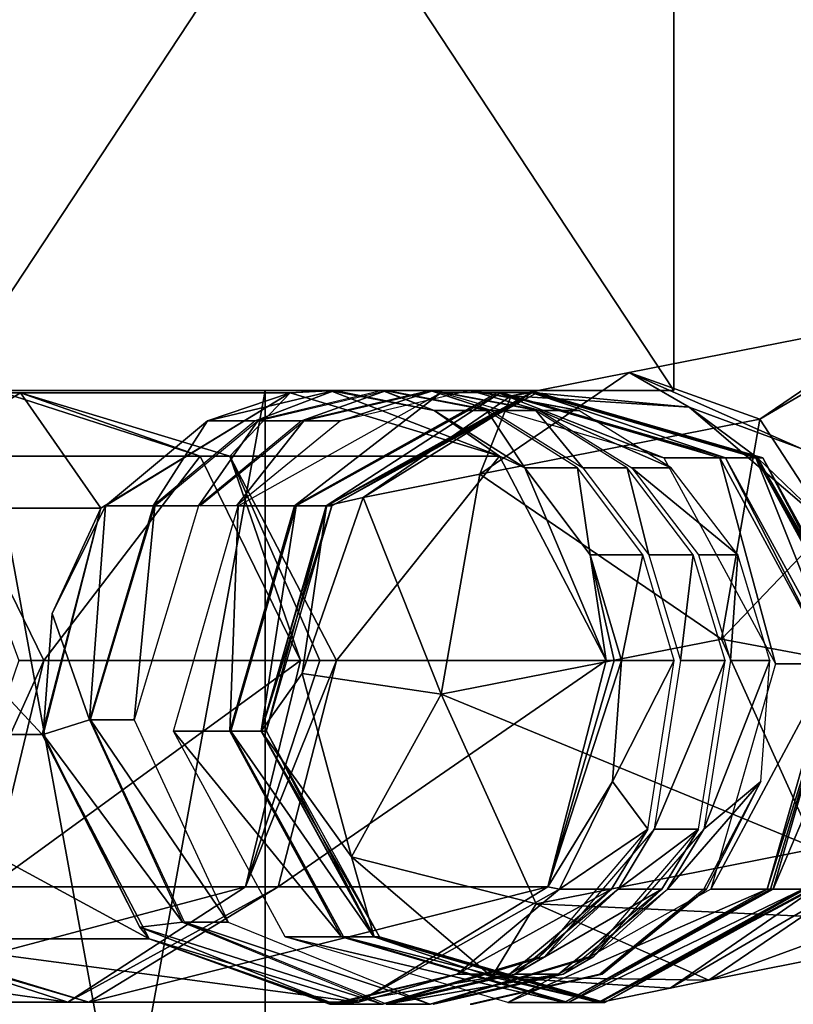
# Model space of a CAD drawing. Header units: millimetres. Extents: x -28.2 to 28.2, y -5.4 to 32.5.
# Tile 30 of 40: x 10.9 to 12.8, y 18.3 to 20.7. Entities that reach past the tile are written whole.
import ezdxf

# ---------------------------------------------------------------- set-up
doc = ezdxf.new("R2010")
doc.units = ezdxf.units.MM
doc.header["$LTSCALE"] = 81.481481
for name, color, linetype in [('10', 7, 'CONTINUOUS'), ('18', 7, 'CONTINUOUS'), ('3', 7, 'CONTINUOUS'), ('365', 7, 'CONTINUOUS'), ('366', 7, 'CONTINUOUS'), ('367', 7, 'CONTINUOUS'), ('368', 7, 'CONTINUOUS'), ('369', 7, 'CONTINUOUS'), ('370', 7, 'CONTINUOUS'), ('371', 7, 'CONTINUOUS'), ('372', 7, 'CONTINUOUS'), ('373', 7, 'CONTINUOUS'), ('374', 7, 'CONTINUOUS'), ('397', 7, 'CONTINUOUS'), ('398', 7, 'CONTINUOUS'), ('399', 7, 'CONTINUOUS'), ('400', 7, 'CONTINUOUS'), ('401', 7, 'CONTINUOUS'), ('402', 7, 'CONTINUOUS'), ('403', 7, 'CONTINUOUS'), ('404', 7, 'CONTINUOUS'), ('405', 7, 'CONTINUOUS'), ('406', 7, 'CONTINUOUS'), ('407', 7, 'CONTINUOUS'), ('408', 7, 'CONTINUOUS'), ('409', 7, 'CONTINUOUS'), ('410', 7, 'CONTINUOUS'), ('411', 7, 'CONTINUOUS'), ('412', 7, 'CONTINUOUS'), ('413', 7, 'CONTINUOUS'), ('414', 7, 'CONTINUOUS'), ('415', 7, 'CONTINUOUS'), ('416', 7, 'CONTINUOUS'), ('417', 7, 'CONTINUOUS'), ('418', 7, 'CONTINUOUS'), ('419', 7, 'CONTINUOUS'), ('7', 7, 'CONTINUOUS'), ('8', 7, 'CONTINUOUS')]:
    doc.layers.add(name, color=color, linetype=linetype)

msp = doc.modelspace()

# ---------------------------------------------------------------- linework, layer by layer
at = {"layer": '10', "color": 7, "linetype": 'Continuous'}
for points in [[(10.8064, 19.8, -3.9333), (11.5, 19.8), (10.8064, 16, -3.9333), (10.8064, 19.8, -3.9333)], [(11.5, 19.8), (11.5, 16), (10.8064, 16, -3.9333), (11.5, 19.8)]]:
    msp.add_3dface(points, dxfattribs=at)
at = {"layer": '18', "color": 7, "linetype": 'Continuous'}
for points in [[(12.5, 19.8, -3.5707), (12.5, 22.5, -3.5707), (12.5, 19.8, 3.5707), (12.5, 19.8, -3.5707)], [(12.5, 19.8, 3.5707), (12.5, 22.5, -3.5707), (12.5, 22.5, 3.5707), (12.5, 19.8, 3.5707)]]:
    msp.add_3dface(points, dxfattribs=at)
at = {"layer": '3', "color": 7, "linetype": 'Continuous'}
for points in [[(10.7192, 22.5, 7.3552), (12.5, 19.8, 3.5707), (12.5, 22.5, 3.5707), (10.7192, 22.5, 7.3552)], [(10.7192, 19.8, 7.3552), (12.5, 19.8, 3.5707), (10.7192, 22.5, 7.3552), (10.7192, 19.8, 7.3552)], [(10.7192, 22.5, -7.3552), (12.5, 22.5, -3.5707), (10.7192, 19.8, -7.3552), (10.7192, 22.5, -7.3552)], [(12.5, 22.5, -3.5707), (12.5, 19.8, -3.5707), (10.7192, 19.8, -7.3552), (12.5, 22.5, -3.5707)]]:
    msp.add_3dface(points, dxfattribs=at)
at = {"layer": '365', "linetype": 'Continuous'}
msp.add_3dface([(10.9592, 19.1401, 6.9746), (10.7145, 19.6402, 6.835), (10.8981, 19.1401, 7.0731), (10.9592, 19.1401, 6.9746)], dxfattribs=at)
at = {"layer": '366', "linetype": 'Continuous'}
for points in [[(10.7085, 18.5872, 7.0711), (10.9592, 19.1401, 6.9746), (10.8981, 19.1401, 7.0731), (10.7085, 18.5872, 7.0711)], [(10.9592, 19.1401, 6.9746), (10.7085, 18.5872, 7.0711), (10.8251, 18.5872, 6.8982), (10.9592, 19.1401, 6.9746)]]:
    msp.add_3dface(points, dxfattribs=at)
at = {"layer": '367', "linetype": 'Continuous'}
for points in [[(10.8614, 19.7946, 5.4613), (10.7145, 19.6402, 6.835), (11.3417, 19.6402, 5.7352), (10.8614, 19.7946, 5.4613)], [(10.7145, 19.6402, 6.835), (10.9592, 19.1401, 6.9746), (11.3417, 19.6402, 5.7352), (10.7145, 19.6402, 6.835)], [(11.3417, 19.6402, 5.7352), (10.9592, 19.1401, 6.9746), (11.5865, 19.1401, 5.8748), (11.3417, 19.6402, 5.7352)]]:
    msp.add_3dface(points, dxfattribs=at)
at = {"layer": '368', "linetype": 'Continuous'}
for points in [[(11.5865, 19.1401, 5.8748), (10.8251, 18.5872, 6.8982), (11.4524, 18.5872, 5.7983), (11.5865, 19.1401, 5.8748)], [(10.9592, 19.1401, 6.9746), (10.8251, 18.5872, 6.8982), (11.5865, 19.1401, 5.8748), (10.9592, 19.1401, 6.9746)], [(11.4524, 18.5872, 5.7983), (10.3907, 18.3054, 6.6504), (11.018, 18.3054, 5.5506), (11.4524, 18.5872, 5.7983)], [(10.8251, 18.5872, 6.8982), (10.3907, 18.3054, 6.6504), (11.4524, 18.5872, 5.7983), (10.8251, 18.5872, 6.8982)], [(11.018, 18.3054, 5.5506), (9.9105, 18.4598, 6.3765), (10.5377, 18.4598, 5.2767), (11.018, 18.3054, 5.5506)], [(10.3907, 18.3054, 6.6504), (9.9105, 18.4598, 6.3765), (11.018, 18.3054, 5.5506), (10.3907, 18.3054, 6.6504)]]:
    msp.add_3dface(points, dxfattribs=at)
at = {"layer": '369', "linetype": 'Continuous'}
for points in [[(10.4391, 19.5128, 5.1888), (10.8614, 19.7946, 5.4613), (10.9022, 19.7946, 5.3775), (10.4391, 19.5128, 5.1888)], [(10.8614, 19.7946, 5.4613), (11.3417, 19.6402, 5.7352), (10.9022, 19.7946, 5.3775), (10.8614, 19.7946, 5.4613)], [(10.9022, 19.7946, 5.3775), (11.3417, 19.6402, 5.7352), (11.4142, 19.6402, 5.5861), (10.9022, 19.7946, 5.3775)], [(11.3417, 19.6402, 5.7352), (11.5865, 19.1401, 5.8748), (11.4142, 19.6402, 5.5861), (11.3417, 19.6402, 5.7352)], [(11.4142, 19.6402, 5.5861), (11.5865, 19.1401, 5.8748), (11.6338, 19.1401, 5.7851), (11.4142, 19.6402, 5.5861)], [(11.6752, 19.1401, 5.6924), (11.4142, 19.6402, 5.5861), (11.6338, 19.1401, 5.7851), (11.6752, 19.1401, 5.6924)]]:
    msp.add_3dface(points, dxfattribs=at)
at = {"layer": '370', "linetype": 'Continuous'}
for points in [[(11.5865, 19.1401, 5.8748), (11.4524, 18.5872, 5.7983), (11.6338, 19.1401, 5.7851), (11.5865, 19.1401, 5.8748)], [(11.4524, 18.5872, 5.7983), (11.6752, 19.1401, 5.6924), (11.6338, 19.1401, 5.7851), (11.4524, 18.5872, 5.7983)], [(11.6752, 19.1401, 5.6924), (11.4524, 18.5872, 5.7983), (11.5322, 18.5872, 5.6342), (11.6752, 19.1401, 5.6924)], [(11.4524, 18.5872, 5.7983), (11.018, 18.3054, 5.5506), (11.5322, 18.5872, 5.6342), (11.4524, 18.5872, 5.7983)], [(11.5322, 18.5872, 5.6342), (11.018, 18.3054, 5.5506), (11.0691, 18.3054, 5.4455), (11.5322, 18.5872, 5.6342)], [(11.018, 18.3054, 5.5506), (10.5377, 18.4598, 5.2767), (11.0691, 18.3054, 5.4455), (11.018, 18.3054, 5.5506)], [(11.0691, 18.3054, 5.4455), (10.5377, 18.4598, 5.2767), (10.5571, 18.4598, 5.2369), (11.0691, 18.3054, 5.4455)]]:
    msp.add_3dface(points, dxfattribs=at)
at = {"layer": '371', "linetype": 'Continuous'}
for points in [[(10.4391, 19.5128, 5.1888), (10.9022, 19.7946, 5.3775), (11.0985, 19.5128, 3.5704), (10.4391, 19.5128, 5.1888)], [(10.9022, 19.7946, 5.3775), (11.4142, 19.6402, 5.5861), (11.5616, 19.7946, 3.7591), (10.9022, 19.7946, 5.3775)], [(11.0985, 19.5128, 3.5704), (10.9022, 19.7946, 5.3775), (11.5616, 19.7946, 3.7591), (11.0985, 19.5128, 3.5704)], [(11.5616, 19.7946, 3.7591), (11.4142, 19.6402, 5.5861), (12.0736, 19.6402, 3.9677), (11.5616, 19.7946, 3.7591)], [(11.4142, 19.6402, 5.5861), (11.6752, 19.1401, 5.6924), (12.0736, 19.6402, 3.9677), (11.4142, 19.6402, 5.5861)], [(12.0736, 19.6402, 3.9677), (11.6752, 19.1401, 5.6924), (12.3346, 19.1401, 4.074), (12.0736, 19.6402, 3.9677)], [(10.2961, 18.9599, 5.1305), (10.4391, 19.5128, 5.1888), (10.9555, 18.9599, 3.5121), (10.2961, 18.9599, 5.1305)], [(10.9555, 18.9599, 3.5121), (10.4391, 19.5128, 5.1888), (11.0985, 19.5128, 3.5704), (10.9555, 18.9599, 3.5121)]]:
    msp.add_3dface(points, dxfattribs=at)
at = {"layer": '372', "linetype": 'Continuous'}
for points in [[(12.3346, 19.1401, 4.074), (11.5322, 18.5872, 5.6342), (12.1916, 18.5872, 4.0158), (12.3346, 19.1401, 4.074)], [(11.6752, 19.1401, 5.6924), (11.5322, 18.5872, 5.6342), (12.3346, 19.1401, 4.074), (11.6752, 19.1401, 5.6924)], [(10.5571, 18.4598, 5.2369), (10.2961, 18.9599, 5.1305), (11.2165, 18.4598, 3.6185), (10.5571, 18.4598, 5.2369)], [(10.2961, 18.9599, 5.1305), (10.9555, 18.9599, 3.5121), (11.2165, 18.4598, 3.6185), (10.2961, 18.9599, 5.1305)], [(12.1916, 18.5872, 4.0158), (11.0691, 18.3054, 5.4455), (11.7285, 18.3054, 3.8271), (12.1916, 18.5872, 4.0158)], [(11.5322, 18.5872, 5.6342), (11.0691, 18.3054, 5.4455), (12.1916, 18.5872, 4.0158), (11.5322, 18.5872, 5.6342)], [(11.7285, 18.3054, 3.8271), (10.5571, 18.4598, 5.2369), (11.2165, 18.4598, 3.6185), (11.7285, 18.3054, 3.8271)], [(11.0691, 18.3054, 5.4455), (10.5571, 18.4598, 5.2369), (11.7285, 18.3054, 3.8271), (11.0691, 18.3054, 5.4455)]]:
    msp.add_3dface(points, dxfattribs=at)
at = {"layer": '373', "linetype": 'Continuous'}
for points in [[(11.0985, 19.5128, 3.5704), (11.5616, 19.7946, 3.7591), (11.1096, 19.5188, 3.5532), (11.0985, 19.5128, 3.5704)], [(11.1096, 19.5188, 3.5532), (11.5616, 19.7946, 3.7591), (11.3592, 19.7261, 3.6285), (11.1096, 19.5188, 3.5532)], [(11.3592, 19.7261, 3.6285), (11.5616, 19.7946, 3.7591), (11.6701, 19.8, 3.7223), (11.3592, 19.7261, 3.6285)], [(11.6701, 19.8, 3.7223), (11.5616, 19.7946, 3.7591), (11.6646, 19.8, 3.7403), (11.6701, 19.8, 3.7223)], [(11.6646, 19.8, 3.7403), (11.5616, 19.7946, 3.7591), (11.6588, 19.8, 3.7582), (11.6646, 19.8, 3.7403)], [(11.5616, 19.7946, 3.7591), (12.0736, 19.6402, 3.9677), (11.6588, 19.8, 3.7582), (11.5616, 19.7946, 3.7591)], [(11.6588, 19.8, 3.7582), (12.0736, 19.6402, 3.9677), (11.9137, 19.7513, 3.8351), (11.6588, 19.8, 3.7582)], [(11.9137, 19.7513, 3.8351), (12.0736, 19.6402, 3.9677), (12.1354, 19.6114, 3.902), (11.9137, 19.7513, 3.8351)], [(12.0736, 19.6402, 3.9677), (12.3346, 19.1401, 4.074), (12.1354, 19.6114, 3.902), (12.0736, 19.6402, 3.9677)], [(12.1354, 19.6114, 3.902), (12.3346, 19.1401, 4.074), (12.2951, 19.3984, 3.9502), (12.1354, 19.6114, 3.902)], [(10.9795, 19.2554, 3.5139), (11.0985, 19.5128, 3.5704), (11.1096, 19.5188, 3.5532), (10.9795, 19.2554, 3.5139)], [(10.9555, 18.9599, 3.5121), (11.0985, 19.5128, 3.5704), (10.9565, 18.9599, 3.5097), (10.9555, 18.9599, 3.5121)], [(10.9565, 18.9599, 3.5097), (11.0985, 19.5128, 3.5704), (10.9573, 18.9599, 3.5072), (10.9565, 18.9599, 3.5097)], [(10.9573, 18.9599, 3.5072), (11.0985, 19.5128, 3.5704), (10.9795, 19.2554, 3.5139), (10.9573, 18.9599, 3.5072)], [(12.3721, 19.1402, 3.9734), (12.2951, 19.3984, 3.9502), (12.354, 19.1401, 4.024), (12.3721, 19.1402, 3.9734)], [(12.2951, 19.3984, 3.9502), (12.3346, 19.1401, 4.074), (12.354, 19.1401, 4.024), (12.2951, 19.3984, 3.9502)]]:
    msp.add_3dface(points, dxfattribs=at)
at = {"layer": '374', "linetype": 'Continuous'}
for points in [[(12.1916, 18.5872, 4.0158), (12.3721, 19.1402, 3.9734), (12.354, 19.1401, 4.024), (12.1916, 18.5872, 4.0158)], [(12.3721, 19.1402, 3.9734), (12.1916, 18.5872, 4.0158), (12.3498, 18.8446, 3.9667), (12.3721, 19.1402, 3.9734)], [(12.3346, 19.1401, 4.074), (12.1916, 18.5872, 4.0158), (12.354, 19.1401, 4.024), (12.3346, 19.1401, 4.074)], [(11.2165, 18.4598, 3.6185), (10.9555, 18.9599, 3.5121), (11.1938, 18.4887, 3.5786), (11.2165, 18.4598, 3.6185)], [(10.9555, 18.9599, 3.5121), (10.9565, 18.9599, 3.5097), (11.1938, 18.4887, 3.5786), (10.9555, 18.9599, 3.5121)], [(10.9565, 18.9599, 3.5097), (10.9573, 18.9599, 3.5072), (11.1938, 18.4887, 3.5786), (10.9565, 18.9599, 3.5097)], [(12.3498, 18.8446, 3.9667), (12.1916, 18.5872, 4.0158), (12.2197, 18.5812, 3.9274), (12.3498, 18.8446, 3.9667)], [(12.1916, 18.5872, 4.0158), (11.7285, 18.3054, 3.8271), (12.2197, 18.5812, 3.9274), (12.1916, 18.5872, 4.0158)], [(12.2197, 18.5812, 3.9274), (11.7285, 18.3054, 3.8271), (11.9699, 18.3739, 3.852), (12.2197, 18.5812, 3.9274)], [(11.6701, 18.3, 3.7223), (11.2165, 18.4598, 3.6185), (11.1938, 18.4887, 3.5786), (11.6701, 18.3, 3.7223)], [(11.7285, 18.3054, 3.8271), (11.2165, 18.4598, 3.6185), (11.6588, 18.3, 3.7582), (11.7285, 18.3054, 3.8271)], [(11.6646, 18.3, 3.7403), (11.2165, 18.4598, 3.6185), (11.6701, 18.3, 3.7223), (11.6646, 18.3, 3.7403)], [(11.6588, 18.3, 3.7582), (11.2165, 18.4598, 3.6185), (11.6646, 18.3, 3.7403), (11.6588, 18.3, 3.7582)], [(11.9699, 18.3739, 3.852), (11.7285, 18.3054, 3.8271), (11.6588, 18.3, 3.7582), (11.9699, 18.3739, 3.852)]]:
    msp.add_3dface(points, dxfattribs=at)
at = {"layer": '397', "linetype": 'Continuous'}
for points in [[(12.8578, 19.8166, -2.3382), (12.8799, 19.4684, -2.6434), (12.7103, 19.7304, -2.1717), (12.8578, 19.8166, -2.3382)], [(12.7103, 19.7304, -2.1717), (12.8799, 19.4684, -2.6434), (12.6161, 19.1926, -2.3489), (12.7103, 19.7304, -2.1717)], [(12.8799, 19.4684, -2.6434), (13.1262, 19.0972, -2.7715), (12.6161, 19.1926, -2.3489), (12.8799, 19.4684, -2.6434)], [(12.6161, 19.1926, -2.3489), (13.1262, 19.0972, -2.7715), (12.8479, 18.6805, -2.2328), (12.6161, 19.1926, -2.3489)]]:
    msp.add_3dface(points, dxfattribs=at)
at = {"layer": '398', "linetype": 'Continuous'}
msp.add_3dface([(12.8578, 19.8166, -2.3382), (12.7103, 19.7304, -2.1717), (13.0755, 19.9788, -1.805), (12.8578, 19.8166, -2.3382)], dxfattribs=at)
at = {"layer": '399', "linetype": 'Continuous'}
for points in [[(12.7103, 19.7304, -2.1717), (12.6161, 19.1926, -2.3489), (12.0253, 19.5956, -1.3983), (12.7103, 19.7304, -2.1717)], [(12.0253, 19.5956, -1.3983), (12.6161, 19.1926, -2.3489), (11.9311, 19.0578, -1.5755), (12.0253, 19.5956, -1.3983)], [(12.6161, 19.1926, -2.3489), (12.8479, 18.6805, -2.2328), (11.9311, 19.0578, -1.5755), (12.6161, 19.1926, -2.3489)], [(11.9311, 19.0578, -1.5755), (12.8479, 18.6805, -2.2328), (12.1629, 18.5457, -1.4594), (11.9311, 19.0578, -1.5755)], [(13.2701, 18.494, -1.8914), (13.6352, 18.7425, -1.5247), (12.5851, 18.3592, -1.118), (13.2701, 18.494, -1.8914)], [(12.5851, 18.3592, -1.118), (13.6352, 18.7425, -1.5247), (12.9502, 18.6077, -0.7513), (12.5851, 18.3592, -1.118)], [(12.8479, 18.6805, -2.2328), (13.2701, 18.494, -1.8914), (12.1629, 18.5457, -1.4594), (12.8479, 18.6805, -2.2328)], [(12.1629, 18.5457, -1.4594), (13.2701, 18.494, -1.8914), (12.5851, 18.3592, -1.118), (12.1629, 18.5457, -1.4594)]]:
    msp.add_3dface(points, dxfattribs=at)
at = {"layer": '400', "linetype": 'Continuous'}
for points in [[(13.0755, 19.9788, -1.805), (12.7103, 19.7304, -2.1717), (12.3905, 19.8441, -1.0316), (13.0755, 19.9788, -1.805)], [(12.8126, 19.6576, -0.6902), (13.0755, 19.9788, -1.805), (12.3905, 19.8441, -1.0316), (12.8126, 19.6576, -0.6902)], [(12.7103, 19.7304, -2.1717), (12.0253, 19.5956, -1.3983), (12.3905, 19.8441, -1.0316), (12.7103, 19.7304, -2.1717)]]:
    msp.add_3dface(points, dxfattribs=at)
at = {"layer": '401', "linetype": 'Continuous'}
for points in [[(12.0253, 19.5956, -1.3983), (11.9311, 19.0578, -1.5755), (11.7402, 19.5387, -0.9179), (12.0253, 19.5956, -1.3983)], [(11.6504, 19.5188, -0.364), (11.5911, 19.1083, -1.0039), (11.4904, 18.9676, -0.3598), (11.6504, 19.5188, -0.364)], [(11.7402, 19.5387, -0.9179), (11.5911, 19.1083, -1.0039), (11.6504, 19.5188, -0.364), (11.7402, 19.5387, -0.9179)], [(11.7402, 19.5387, -0.9179), (11.9311, 19.0578, -1.5755), (11.5911, 19.1083, -1.0039), (11.7402, 19.5387, -0.9179)], [(11.5911, 19.1083, -1.0039), (11.7113, 18.6608, -0.9936), (11.4904, 18.9676, -0.3598), (11.5911, 19.1083, -1.0039)], [(11.5911, 19.1083, -1.0039), (11.9311, 19.0578, -1.5755), (11.7113, 18.6608, -0.9936), (11.5911, 19.1083, -1.0039)], [(11.9311, 19.0578, -1.5755), (12.1629, 18.5457, -1.4594), (11.7113, 18.6608, -0.9936), (11.9311, 19.0578, -1.5755)], [(11.4904, 18.9676, -0.3598), (11.7113, 18.6608, -0.9936), (11.767, 18.4646, -0.367), (11.4904, 18.9676, -0.3598)], [(11.7113, 18.6608, -0.9936), (12.0548, 18.367, -0.8909), (11.767, 18.4646, -0.367), (11.7113, 18.6608, -0.9936)], [(11.7113, 18.6608, -0.9936), (12.1629, 18.5457, -1.4594), (12.0548, 18.367, -0.8909), (11.7113, 18.6608, -0.9936)], [(12.4904, 18.3392, -0.7351), (12.9502, 18.6077, -0.7513), (12.8518, 18.5881, -0.5856), (12.4904, 18.3392, -0.7351)], [(12.5851, 18.3592, -1.118), (12.9502, 18.6077, -0.7513), (12.4904, 18.3392, -0.7351), (12.5851, 18.3592, -1.118)], [(12.3181, 18.3045, -0.3814), (12.8518, 18.5881, -0.5856), (12.8209, 18.5812, -0.3945), (12.3181, 18.3045, -0.3814)], [(12.4904, 18.3392, -0.7351), (12.8518, 18.5881, -0.5856), (12.3181, 18.3045, -0.3814), (12.4904, 18.3392, -0.7351)], [(12.1629, 18.5457, -1.4594), (12.5851, 18.3592, -1.118), (12.0548, 18.367, -0.8909), (12.1629, 18.5457, -1.4594)], [(11.767, 18.4646, -0.367), (12.0548, 18.367, -0.8909), (12.3181, 18.3045, -0.3814), (11.767, 18.4646, -0.367)], [(12.0548, 18.367, -0.8909), (12.4904, 18.3392, -0.7351), (12.3181, 18.3045, -0.3814), (12.0548, 18.367, -0.8909)], [(12.0548, 18.367, -0.8909), (12.5851, 18.3592, -1.118), (12.4904, 18.3392, -0.7351), (12.0548, 18.367, -0.8909)]]:
    msp.add_3dface(points, dxfattribs=at)
at = {"layer": '402', "linetype": 'Continuous'}
for points in [[(12.3905, 19.8441, -1.0316), (12.0253, 19.5956, -1.3983), (12.1016, 19.7876, -0.7685), (12.3905, 19.8441, -1.0316)], [(12.5372, 19.7598, -0.6126), (12.3905, 19.8441, -1.0316), (12.1016, 19.7876, -0.7685), (12.5372, 19.7598, -0.6126)], [(12.8126, 19.6576, -0.6902), (12.3905, 19.8441, -1.0316), (12.5372, 19.7598, -0.6126), (12.8126, 19.6576, -0.6902)], [(11.7402, 19.5387, -0.9179), (11.6504, 19.5188, -0.364), (12.1532, 19.7955, -0.3771), (11.7402, 19.5387, -0.9179)], [(12.1016, 19.7876, -0.7685), (11.7402, 19.5387, -0.9179), (12.1532, 19.7955, -0.3771), (12.1016, 19.7876, -0.7685)], [(12.0253, 19.5956, -1.3983), (11.7402, 19.5387, -0.9179), (12.1016, 19.7876, -0.7685), (12.0253, 19.5956, -1.3983)], [(12.5372, 19.7598, -0.6126), (12.1016, 19.7876, -0.7685), (12.1532, 19.7955, -0.3771), (12.5372, 19.7598, -0.6126)], [(12.7043, 19.6354, -0.3914), (12.5372, 19.7598, -0.6126), (12.1532, 19.7955, -0.3771), (12.7043, 19.6354, -0.3914)], [(12.8807, 19.466, -0.5099), (12.5372, 19.7598, -0.6126), (12.7043, 19.6354, -0.3914), (12.8807, 19.466, -0.5099)], [(12.8807, 19.466, -0.5099), (12.8126, 19.6576, -0.6902), (12.5372, 19.7598, -0.6126), (12.8807, 19.466, -0.5099)], [(12.9808, 19.1324, -0.3986), (12.8807, 19.466, -0.5099), (12.7043, 19.6354, -0.3914), (12.9808, 19.1324, -0.3986)]]:
    msp.add_3dface(points, dxfattribs=at)
at = {"layer": '403', "linetype": 'Continuous'}
for points in [[(11.6504, 19.5188, -0.364), (11.4904, 18.9676, -0.3598), (11.6632, 19.5188, 0.1279), (11.6504, 19.5188, -0.364)], [(11.6632, 19.5188, 0.1279), (11.4904, 18.9676, -0.3598), (11.5033, 18.9676, 0.1321), (11.6632, 19.5188, 0.1279)], [(11.4904, 18.9676, -0.3598), (11.767, 18.4646, -0.367), (11.5033, 18.9676, 0.1321), (11.4904, 18.9676, -0.3598)], [(11.5033, 18.9676, 0.1321), (11.767, 18.4646, -0.367), (11.7798, 18.4646, 0.1249), (11.5033, 18.9676, 0.1321)], [(12.3181, 18.3045, -0.3814), (12.8209, 18.5812, -0.3945), (12.3309, 18.3045, 0.1105), (12.3181, 18.3045, -0.3814)], [(12.3309, 18.3045, 0.1105), (12.8209, 18.5812, -0.3945), (12.8337, 18.5812, 0.0974), (12.3309, 18.3045, 0.1105)], [(11.767, 18.4646, -0.367), (12.3181, 18.3045, -0.3814), (11.7798, 18.4646, 0.1249), (11.767, 18.4646, -0.367)], [(11.7798, 18.4646, 0.1249), (12.3181, 18.3045, -0.3814), (12.3309, 18.3045, 0.1105), (11.7798, 18.4646, 0.1249)]]:
    msp.add_3dface(points, dxfattribs=at)
at = {"layer": '404', "linetype": 'Continuous'}
for points in [[(11.6504, 19.5188, -0.364), (11.6632, 19.5188, 0.1279), (12.166, 19.7955, 0.1148), (11.6504, 19.5188, -0.364)], [(12.1532, 19.7955, -0.3771), (11.6504, 19.5188, -0.364), (12.166, 19.7955, 0.1148), (12.1532, 19.7955, -0.3771)], [(12.7043, 19.6354, -0.3914), (12.1532, 19.7955, -0.3771), (12.7171, 19.6354, 0.1005), (12.7043, 19.6354, -0.3914)], [(12.7171, 19.6354, 0.1005), (12.1532, 19.7955, -0.3771), (12.166, 19.7955, 0.1148), (12.7171, 19.6354, 0.1005)], [(12.9808, 19.1324, -0.3986), (12.7043, 19.6354, -0.3914), (12.9937, 19.1324, 0.0933), (12.9808, 19.1324, -0.3986)], [(12.9937, 19.1324, 0.0933), (12.7043, 19.6354, -0.3914), (12.7171, 19.6354, 0.1005), (12.9937, 19.1324, 0.0933)]]:
    msp.add_3dface(points, dxfattribs=at)
at = {"layer": '405', "linetype": 'Continuous'}
for points in [[(11.491, 18.9676, 0.5498), (11.651, 19.5188, 0.5546), (11.5032, 18.9676, 0.1464), (11.491, 18.9676, 0.5498)], [(11.651, 19.5188, 0.5546), (11.6632, 19.5188, 0.1513), (11.5032, 18.9676, 0.1464), (11.651, 19.5188, 0.5546)], [(11.7675, 18.4646, 0.5581), (11.491, 18.9676, 0.5498), (11.7797, 18.4646, 0.1548), (11.7675, 18.4646, 0.5581)], [(11.7797, 18.4646, 0.1548), (11.491, 18.9676, 0.5498), (11.5032, 18.9676, 0.1464), (11.7797, 18.4646, 0.1548)], [(12.8335, 18.5812, 0.1867), (12.3185, 18.3045, 0.5748), (12.3307, 18.3045, 0.1715), (12.8335, 18.5812, 0.1867)], [(12.8213, 18.5812, 0.5901), (12.3185, 18.3045, 0.5748), (12.8335, 18.5812, 0.1867), (12.8213, 18.5812, 0.5901)], [(12.3307, 18.3045, 0.1715), (11.7675, 18.4646, 0.5581), (11.7797, 18.4646, 0.1548), (12.3307, 18.3045, 0.1715)], [(12.3185, 18.3045, 0.5748), (11.7675, 18.4646, 0.5581), (12.3307, 18.3045, 0.1715), (12.3185, 18.3045, 0.5748)]]:
    msp.add_3dface(points, dxfattribs=at)
at = {"layer": '406', "linetype": 'Continuous'}
for points in [[(11.6632, 19.5188, 0.1513), (11.651, 19.5188, 0.5546), (12.1537, 19.7955, 0.5698), (11.6632, 19.5188, 0.1513)], [(11.6632, 19.5188, 0.1513), (12.1537, 19.7955, 0.5698), (12.1659, 19.7955, 0.1665), (11.6632, 19.5188, 0.1513)], [(12.1537, 19.7955, 0.5698), (12.7047, 19.6354, 0.5865), (12.1659, 19.7955, 0.1665), (12.1537, 19.7955, 0.5698)], [(12.1659, 19.7955, 0.1665), (12.7047, 19.6354, 0.5865), (12.7169, 19.6354, 0.1832), (12.1659, 19.7955, 0.1665)], [(12.7047, 19.6354, 0.5865), (12.9812, 19.1324, 0.5949), (12.7169, 19.6354, 0.1832), (12.7047, 19.6354, 0.5865)], [(12.7169, 19.6354, 0.1832), (12.9812, 19.1324, 0.5949), (12.9935, 19.1324, 0.1916), (12.7169, 19.6354, 0.1832)]]:
    msp.add_3dface(points, dxfattribs=at)
at = {"layer": '407', "linetype": 'Continuous'}
for points in [[(11.6496, 19.5188, 0.5779), (11.491, 18.9676, 0.5498), (11.4902, 18.9676, 0.5641), (11.6496, 19.5188, 0.5779)], [(11.6505, 19.5188, 0.5663), (11.491, 18.9676, 0.5498), (11.6496, 19.5188, 0.5779), (11.6505, 19.5188, 0.5663)], [(11.651, 19.5188, 0.5546), (11.491, 18.9676, 0.5498), (11.6505, 19.5188, 0.5663), (11.651, 19.5188, 0.5546)], [(11.491, 18.9676, 0.5498), (11.7675, 18.4646, 0.5581), (11.4902, 18.9676, 0.5641), (11.491, 18.9676, 0.5498)], [(11.4902, 18.9676, 0.5641), (11.7675, 18.4646, 0.5581), (11.7658, 18.4646, 0.588), (11.4902, 18.9676, 0.5641)], [(12.315, 18.3045, 0.6357), (12.8213, 18.5812, 0.5901), (12.8193, 18.5812, 0.6346), (12.315, 18.3045, 0.6357)], [(12.3185, 18.3045, 0.5748), (12.8213, 18.5812, 0.5901), (12.315, 18.3045, 0.6357), (12.3185, 18.3045, 0.5748)], [(12.8161, 18.5812, 0.6792), (12.315, 18.3045, 0.6357), (12.8193, 18.5812, 0.6346), (12.8161, 18.5812, 0.6792)], [(11.7658, 18.4646, 0.588), (12.3185, 18.3045, 0.5748), (12.315, 18.3045, 0.6357), (11.7658, 18.4646, 0.588)], [(11.7675, 18.4646, 0.5581), (12.3185, 18.3045, 0.5748), (11.7658, 18.4646, 0.588), (11.7675, 18.4646, 0.5581)]]:
    msp.add_3dface(points, dxfattribs=at)
at = {"layer": '408', "linetype": 'Continuous'}
for points in [[(11.6505, 19.5188, 0.5663), (11.6496, 19.5188, 0.5779), (12.1507, 19.7955, 0.6214), (11.6505, 19.5188, 0.5663)], [(11.651, 19.5188, 0.5546), (11.6505, 19.5188, 0.5663), (12.1507, 19.7955, 0.6214), (11.651, 19.5188, 0.5546)], [(12.1537, 19.7955, 0.5698), (11.651, 19.5188, 0.5546), (12.1507, 19.7955, 0.6214), (12.1537, 19.7955, 0.5698)], [(12.6999, 19.6354, 0.6691), (12.1537, 19.7955, 0.5698), (12.1507, 19.7955, 0.6214), (12.6999, 19.6354, 0.6691)], [(12.7047, 19.6354, 0.5865), (12.1537, 19.7955, 0.5698), (12.6999, 19.6354, 0.6691), (12.7047, 19.6354, 0.5865)], [(12.9755, 19.1324, 0.693), (12.7047, 19.6354, 0.5865), (12.6999, 19.6354, 0.6691), (12.9755, 19.1324, 0.693)], [(12.9812, 19.1324, 0.5949), (12.7047, 19.6354, 0.5865), (12.9755, 19.1324, 0.693), (12.9812, 19.1324, 0.5949)]]:
    msp.add_3dface(points, dxfattribs=at)
at = {"layer": '409', "linetype": 'Continuous'}
for points in [[(11.5758, 19.5188, 1.4285), (11.4902, 18.9676, 0.5641), (11.4163, 18.9676, 1.4147), (11.5758, 19.5188, 1.4285)], [(11.6496, 19.5188, 0.5779), (11.4902, 18.9676, 0.5641), (11.5758, 19.5188, 1.4285), (11.6496, 19.5188, 0.5779)], [(11.4163, 18.9676, 1.4147), (11.7658, 18.4646, 0.588), (11.6919, 18.4646, 1.4386), (11.4163, 18.9676, 1.4147)], [(11.4902, 18.9676, 0.5641), (11.7658, 18.4646, 0.588), (11.4163, 18.9676, 1.4147), (11.4902, 18.9676, 0.5641)], [(12.315, 18.3045, 0.6357), (12.8161, 18.5812, 0.6792), (12.2411, 18.3045, 1.4863), (12.315, 18.3045, 0.6357)], [(12.2411, 18.3045, 1.4863), (12.8161, 18.5812, 0.6792), (12.7422, 18.5812, 1.5298), (12.2411, 18.3045, 1.4863)], [(11.7658, 18.4646, 0.588), (12.315, 18.3045, 0.6357), (11.6919, 18.4646, 1.4386), (11.7658, 18.4646, 0.588)], [(11.6919, 18.4646, 1.4386), (12.315, 18.3045, 0.6357), (12.2411, 18.3045, 1.4863), (11.6919, 18.4646, 1.4386)]]:
    msp.add_3dface(points, dxfattribs=at)
at = {"layer": '410', "linetype": 'Continuous'}
for points in [[(11.6496, 19.5188, 0.5779), (11.5758, 19.5188, 1.4285), (12.0769, 19.7955, 1.472), (11.6496, 19.5188, 0.5779)], [(12.1507, 19.7955, 0.6214), (11.6496, 19.5188, 0.5779), (12.0769, 19.7955, 1.472), (12.1507, 19.7955, 0.6214)], [(12.6261, 19.6354, 1.5197), (12.1507, 19.7955, 0.6214), (12.0769, 19.7955, 1.472), (12.6261, 19.6354, 1.5197)], [(12.6999, 19.6354, 0.6691), (12.1507, 19.7955, 0.6214), (12.6261, 19.6354, 1.5197), (12.6999, 19.6354, 0.6691)], [(12.9017, 19.1324, 1.5436), (12.6999, 19.6354, 0.6691), (12.6261, 19.6354, 1.5197), (12.9017, 19.1324, 1.5436)], [(12.9755, 19.1324, 0.693), (12.6999, 19.6354, 0.6691), (12.9017, 19.1324, 1.5436), (12.9755, 19.1324, 0.693)], [(12.8161, 18.5812, 0.6792), (12.9755, 19.1324, 0.693), (12.7422, 18.5812, 1.5298), (12.8161, 18.5812, 0.6792)], [(12.7422, 18.5812, 1.5298), (12.9755, 19.1324, 0.693), (12.9017, 19.1324, 1.5436), (12.7422, 18.5812, 1.5298)]]:
    msp.add_3dface(points, dxfattribs=at)
at = {"layer": '411', "linetype": 'Continuous'}
for points in [[(11.5719, 19.5188, 1.4594), (11.4163, 18.9676, 1.4147), (11.414, 18.9676, 1.4337), (11.5719, 19.5188, 1.4594)], [(11.5741, 19.5188, 1.444), (11.4163, 18.9676, 1.4147), (11.5719, 19.5188, 1.4594), (11.5741, 19.5188, 1.444)], [(11.5758, 19.5188, 1.4285), (11.4163, 18.9676, 1.4147), (11.5741, 19.5188, 1.444), (11.5758, 19.5188, 1.4285)], [(11.414, 18.9676, 1.4337), (11.6919, 18.4646, 1.4386), (11.687, 18.4646, 1.4782), (11.414, 18.9676, 1.4337)], [(11.4163, 18.9676, 1.4147), (11.6919, 18.4646, 1.4386), (11.414, 18.9676, 1.4337), (11.4163, 18.9676, 1.4147)], [(12.2411, 18.3045, 1.4863), (12.7422, 18.5812, 1.5298), (12.2311, 18.3045, 1.5669), (12.2411, 18.3045, 1.4863)], [(12.7275, 18.5812, 1.6479), (12.2311, 18.3045, 1.5669), (12.736, 18.5812, 1.589), (12.7275, 18.5812, 1.6479)], [(12.2311, 18.3045, 1.5669), (12.7422, 18.5812, 1.5298), (12.736, 18.5812, 1.589), (12.2311, 18.3045, 1.5669)], [(11.687, 18.4646, 1.4782), (12.2411, 18.3045, 1.4863), (12.2311, 18.3045, 1.5669), (11.687, 18.4646, 1.4782)], [(11.6919, 18.4646, 1.4386), (12.2411, 18.3045, 1.4863), (11.687, 18.4646, 1.4782), (11.6919, 18.4646, 1.4386)]]:
    msp.add_3dface(points, dxfattribs=at)
at = {"layer": '412', "linetype": 'Continuous'}
for points in [[(11.5741, 19.5188, 1.444), (11.5719, 19.5188, 1.4594), (12.0683, 19.7955, 1.5404), (11.5741, 19.5188, 1.444)], [(11.5758, 19.5188, 1.4285), (11.5741, 19.5188, 1.444), (12.0683, 19.7955, 1.5404), (11.5758, 19.5188, 1.4285)], [(12.0769, 19.7955, 1.472), (11.5758, 19.5188, 1.4285), (12.0683, 19.7955, 1.5404), (12.0769, 19.7955, 1.472)], [(12.6124, 19.6354, 1.6291), (12.0769, 19.7955, 1.472), (12.0683, 19.7955, 1.5404), (12.6124, 19.6354, 1.6291)], [(12.6261, 19.6354, 1.5197), (12.0769, 19.7955, 1.472), (12.6124, 19.6354, 1.6291), (12.6261, 19.6354, 1.5197)], [(12.8854, 19.1324, 1.6736), (12.6261, 19.6354, 1.5197), (12.6124, 19.6354, 1.6291), (12.8854, 19.1324, 1.6736)], [(12.9017, 19.1324, 1.5436), (12.6261, 19.6354, 1.5197), (12.8854, 19.1324, 1.6736), (12.9017, 19.1324, 1.5436)], [(12.7275, 18.5812, 1.6479), (12.9017, 19.1324, 1.5436), (12.8854, 19.1324, 1.6736), (12.7275, 18.5812, 1.6479)], [(12.9017, 19.1324, 1.5436), (12.7275, 18.5812, 1.6479), (12.736, 18.5812, 1.589), (12.9017, 19.1324, 1.5436)], [(12.7422, 18.5812, 1.5298), (12.9017, 19.1324, 1.5436), (12.736, 18.5812, 1.589), (12.7422, 18.5812, 1.5298)]]:
    msp.add_3dface(points, dxfattribs=at)
at = {"layer": '413', "linetype": 'Continuous'}
for points in [[(11.4345, 19.5188, 2.3021), (11.414, 18.9676, 1.4337), (11.2765, 18.9676, 2.2764), (11.4345, 19.5188, 2.3021)], [(11.5719, 19.5188, 1.4594), (11.414, 18.9676, 1.4337), (11.4345, 19.5188, 2.3021), (11.5719, 19.5188, 1.4594)], [(11.414, 18.9676, 1.4337), (11.687, 18.4646, 1.4782), (11.2765, 18.9676, 2.2764), (11.414, 18.9676, 1.4337)], [(11.2765, 18.9676, 2.2764), (11.687, 18.4646, 1.4782), (11.5496, 18.4646, 2.3209), (11.2765, 18.9676, 2.2764)], [(12.2311, 18.3045, 1.5669), (12.7275, 18.5812, 1.6479), (12.0937, 18.3045, 2.4096), (12.2311, 18.3045, 1.5669)], [(12.0937, 18.3045, 2.4096), (12.7275, 18.5812, 1.6479), (12.5901, 18.5812, 2.4906), (12.0937, 18.3045, 2.4096)], [(11.687, 18.4646, 1.4782), (12.2311, 18.3045, 1.5669), (11.5496, 18.4646, 2.3209), (11.687, 18.4646, 1.4782)], [(11.5496, 18.4646, 2.3209), (12.2311, 18.3045, 1.5669), (12.0937, 18.3045, 2.4096), (11.5496, 18.4646, 2.3209)]]:
    msp.add_3dface(points, dxfattribs=at)
at = {"layer": '414', "linetype": 'Continuous'}
for points in [[(11.5719, 19.5188, 1.4594), (11.4345, 19.5188, 2.3021), (11.9309, 19.7955, 2.3831), (11.5719, 19.5188, 1.4594)], [(12.0683, 19.7955, 1.5404), (11.5719, 19.5188, 1.4594), (11.9309, 19.7955, 2.3831), (12.0683, 19.7955, 1.5404)], [(12.475, 19.6354, 2.4718), (12.0683, 19.7955, 1.5404), (11.9309, 19.7955, 2.3831), (12.475, 19.6354, 2.4718)], [(12.6124, 19.6354, 1.6291), (12.0683, 19.7955, 1.5404), (12.475, 19.6354, 2.4718), (12.6124, 19.6354, 1.6291)], [(12.748, 19.1324, 2.5163), (12.6124, 19.6354, 1.6291), (12.475, 19.6354, 2.4718), (12.748, 19.1324, 2.5163)], [(12.8854, 19.1324, 1.6736), (12.6124, 19.6354, 1.6291), (12.748, 19.1324, 2.5163), (12.8854, 19.1324, 1.6736)], [(12.7275, 18.5812, 1.6479), (12.8854, 19.1324, 1.6736), (12.5901, 18.5812, 2.4906), (12.7275, 18.5812, 1.6479)], [(12.5901, 18.5812, 2.4906), (12.8854, 19.1324, 1.6736), (12.748, 19.1324, 2.5163), (12.5901, 18.5812, 2.4906)]]:
    msp.add_3dface(points, dxfattribs=at)
at = {"layer": '415', "linetype": 'Continuous'}
for points in [[(11.5953, 19.7261, 2.7846), (11.9124, 19.8, 2.8548), (11.6846, 19.7261, 2.3814), (11.5953, 19.7261, 2.7846)], [(11.6846, 19.7261, 2.3814), (11.9124, 19.8, 2.8548), (12.0017, 19.8, 2.4516), (11.6846, 19.7261, 2.3814)], [(11.9115, 19.8, 2.8585), (12.1713, 19.7512, 2.916), (11.912, 19.8, 2.8566), (11.9115, 19.8, 2.8585)], [(11.912, 19.8, 2.8566), (12.1713, 19.7512, 2.916), (11.9124, 19.8, 2.8548), (11.912, 19.8, 2.8566)], [(11.9124, 19.8, 2.8548), (12.1713, 19.7512, 2.916), (12.0017, 19.8, 2.4516), (11.9124, 19.8, 2.8548)], [(12.0017, 19.8, 2.4516), (12.1713, 19.7512, 2.916), (12.2671, 19.7514, 2.4816), (12.0017, 19.8, 2.4516)], [(12.0047, 19.8, 2.4379), (12.0017, 19.8, 2.4516), (12.2671, 19.7514, 2.4816), (12.0047, 19.8, 2.4379)], [(12.0076, 19.8, 2.4241), (12.0047, 19.8, 2.4379), (12.2671, 19.7514, 2.4816), (12.0076, 19.8, 2.4241)], [(12.2671, 19.7514, 2.4816), (12.1713, 19.7512, 2.916), (12.4932, 19.6115, 2.5317), (12.2671, 19.7514, 2.4816)], [(12.1713, 19.7512, 2.916), (12.3972, 19.6113, 2.966), (12.4932, 19.6115, 2.5317), (12.1713, 19.7512, 2.916)], [(11.3408, 19.5188, 2.7282), (11.5953, 19.7261, 2.7846), (11.4301, 19.5188, 2.325), (11.3408, 19.5188, 2.7282)], [(11.4301, 19.5188, 2.325), (11.5953, 19.7261, 2.7846), (11.6846, 19.7261, 2.3814), (11.4301, 19.5188, 2.325)], [(12.4932, 19.6115, 2.5317), (12.3972, 19.6113, 2.966), (12.6562, 19.3985, 2.5678), (12.4932, 19.6115, 2.5317)], [(12.3972, 19.6113, 2.966), (12.56, 19.3983, 3.0021), (12.6562, 19.3985, 2.5678), (12.3972, 19.6113, 2.966)], [(12.56, 19.3983, 3.0021), (12.6385, 19.1401, 3.0195), (12.6562, 19.3985, 2.5678), (12.56, 19.3983, 3.0021)], [(12.6562, 19.3985, 2.5678), (12.6385, 19.1401, 3.0195), (12.7347, 19.1401, 2.5852), (12.6562, 19.3985, 2.5678)], [(12.7347, 19.1401, 2.5852), (12.573, 18.7283, 3.005), (12.712, 18.8445, 2.5801), (12.7347, 19.1401, 2.5852)], [(12.6385, 19.1401, 3.0195), (12.573, 18.7283, 3.005), (12.7347, 19.1401, 2.5852), (12.6385, 19.1401, 3.0195)], [(12.4839, 18.5812, 2.9814), (12.5732, 18.5812, 2.5782), (12.712, 18.8445, 2.5801), (12.4839, 18.5812, 2.9814)], [(12.573, 18.7283, 3.005), (12.4839, 18.5812, 2.9814), (12.712, 18.8445, 2.5801), (12.573, 18.7283, 3.005)], [(12.712, 18.8445, 2.5801), (12.5732, 18.5812, 2.5782), (12.5792, 18.5811, 2.5507), (12.712, 18.8445, 2.5801)], [(12.3028, 18.4161, 2.9451), (12.4839, 18.5812, 2.9814), (12.573, 18.7283, 3.005), (12.3028, 18.4161, 2.9451)], [(12.2294, 18.3739, 2.925), (12.4839, 18.5812, 2.9814), (12.3028, 18.4161, 2.9451), (12.2294, 18.3739, 2.925)], [(12.5792, 18.5811, 2.5507), (12.5732, 18.5812, 2.5782), (12.3187, 18.3739, 2.5219), (12.5792, 18.5811, 2.5507)], [(12.3246, 18.3739, 2.4943), (12.5792, 18.5811, 2.5507), (12.3187, 18.3739, 2.5219), (12.3246, 18.3739, 2.4943)], [(11.9115, 18.3, 2.8585), (12.2294, 18.3739, 2.925), (12.3028, 18.4161, 2.9451), (11.9115, 18.3, 2.8585)], [(11.912, 18.3, 2.8566), (12.2294, 18.3739, 2.925), (11.9115, 18.3, 2.8585), (11.912, 18.3, 2.8566)], [(11.9124, 18.3, 2.8548), (12.2294, 18.3739, 2.925), (11.912, 18.3, 2.8566), (11.9124, 18.3, 2.8548)], [(12.0047, 18.3, 2.4379), (12.3246, 18.3739, 2.4943), (12.0017, 18.3, 2.4516), (12.0047, 18.3, 2.4379)], [(12.0017, 18.3, 2.4516), (12.3246, 18.3739, 2.4943), (12.3187, 18.3739, 2.5219), (12.0017, 18.3, 2.4516)], [(12.0076, 18.3, 2.4241), (12.3246, 18.3739, 2.4943), (12.0047, 18.3, 2.4379), (12.0076, 18.3, 2.4241)]]:
    msp.add_3dface(points, dxfattribs=at)
at = {"layer": '416', "linetype": 'Continuous'}
for points in [[(11.2304, 19.5188, 3.1519), (11.1799, 18.995, 2.7022), (11.0731, 18.995, 3.1108), (11.2304, 19.5188, 3.1519)], [(11.3371, 19.5188, 2.7433), (11.1799, 18.995, 2.7022), (11.2304, 19.5188, 3.1519), (11.3371, 19.5188, 2.7433)], [(11.0731, 18.995, 3.1108), (11.4096, 18.5006, 2.7623), (11.3029, 18.5006, 3.1709), (11.0731, 18.995, 3.1108)], [(11.1799, 18.995, 2.7022), (11.4096, 18.5006, 2.7623), (11.0731, 18.995, 3.1108), (11.1799, 18.995, 2.7022)], [(12.2177, 18.3739, 2.9734), (12.47, 18.5812, 3.0392), (12.111, 18.3739, 3.3819), (12.2177, 18.3739, 2.9734)], [(12.111, 18.3739, 3.3819), (12.47, 18.5812, 3.0392), (12.3632, 18.5812, 3.4478), (12.111, 18.3739, 3.3819)], [(11.3029, 18.5006, 3.1709), (11.9036, 18.3, 2.8913), (11.7968, 18.3, 3.2999), (11.3029, 18.5006, 3.1709)], [(11.4096, 18.5006, 2.7623), (11.9036, 18.3, 2.8913), (11.3029, 18.5006, 3.1709), (11.4096, 18.5006, 2.7623)], [(11.7968, 18.3, 3.2999), (12.2177, 18.3739, 2.9734), (12.111, 18.3739, 3.3819), (11.7968, 18.3, 3.2999)], [(11.9036, 18.3, 2.8913), (12.2177, 18.3739, 2.9734), (11.7968, 18.3, 3.2999), (11.9036, 18.3, 2.8913)]]:
    msp.add_3dface(points, dxfattribs=at)
at = {"layer": '417', "linetype": 'Continuous'}
for points in [[(11.4826, 19.7261, 3.2178), (11.7968, 19.8, 3.2999), (11.5894, 19.7261, 2.8092), (11.4826, 19.7261, 3.2178)], [(11.5894, 19.7261, 2.8092), (11.7968, 19.8, 3.2999), (11.9036, 19.8, 2.8913), (11.5894, 19.7261, 2.8092)], [(11.7959, 19.8, 3.3035), (12.0533, 19.7512, 3.3707), (11.7963, 19.8, 3.3017), (11.7959, 19.8, 3.3035)], [(11.7963, 19.8, 3.3017), (12.0533, 19.7512, 3.3707), (11.7968, 19.8, 3.2999), (11.7963, 19.8, 3.3017)], [(11.7968, 19.8, 3.2999), (12.0533, 19.7512, 3.3707), (11.9036, 19.8, 2.8913), (11.7968, 19.8, 3.2999)], [(11.9036, 19.8, 2.8913), (12.0533, 19.7512, 3.3707), (11.904, 19.8, 2.8895), (11.9036, 19.8, 2.8913)], [(11.904, 19.8, 2.8895), (12.0533, 19.7512, 3.3707), (11.9045, 19.8, 2.8876), (11.904, 19.8, 2.8895)], [(11.9045, 19.8, 2.8876), (12.0533, 19.7512, 3.3707), (12.1619, 19.7512, 2.9549), (11.9045, 19.8, 2.8876)], [(12.0533, 19.7512, 3.3707), (12.2772, 19.6113, 3.4292), (12.1619, 19.7512, 2.9549), (12.0533, 19.7512, 3.3707)], [(12.1619, 19.7512, 2.9549), (12.2772, 19.6113, 3.4292), (12.3858, 19.6113, 3.0134), (12.1619, 19.7512, 2.9549)], [(11.3371, 19.5188, 2.7433), (11.2304, 19.5188, 3.1519), (11.4826, 19.7261, 3.2178), (11.3371, 19.5188, 2.7433)], [(11.3371, 19.5188, 2.7433), (11.4826, 19.7261, 3.2178), (11.5894, 19.7261, 2.8092), (11.3371, 19.5188, 2.7433)], [(12.2772, 19.6113, 3.4292), (12.4385, 19.3983, 3.4714), (12.3858, 19.6113, 3.0134), (12.2772, 19.6113, 3.4292)], [(12.3858, 19.6113, 3.0134), (12.4385, 19.3983, 3.4714), (12.5471, 19.3983, 3.0555), (12.3858, 19.6113, 3.0134)], [(12.4385, 19.3983, 3.4714), (12.5163, 19.1401, 3.4917), (12.5471, 19.3983, 3.0555), (12.4385, 19.3983, 3.4714)], [(12.5471, 19.3983, 3.0555), (12.5163, 19.1401, 3.4917), (12.6249, 19.1401, 3.0758), (12.5471, 19.3983, 3.0555)], [(12.6249, 19.1401, 3.0758), (12.4514, 18.7283, 3.4747), (12.56, 18.7283, 3.0589), (12.6249, 19.1401, 3.0758)], [(12.5163, 19.1401, 3.4917), (12.4514, 18.7283, 3.4747), (12.6249, 19.1401, 3.0758), (12.5163, 19.1401, 3.4917)], [(12.1836, 18.4161, 3.4048), (12.3632, 18.5812, 3.4478), (12.4514, 18.7283, 3.4747), (12.1836, 18.4161, 3.4048)], [(12.56, 18.7283, 3.0589), (12.47, 18.5812, 3.0392), (12.2923, 18.4161, 2.9889), (12.56, 18.7283, 3.0589)], [(12.4514, 18.7283, 3.4747), (12.3632, 18.5812, 3.4478), (12.56, 18.7283, 3.0589), (12.4514, 18.7283, 3.4747)], [(12.3632, 18.5812, 3.4478), (12.47, 18.5812, 3.0392), (12.56, 18.7283, 3.0589), (12.3632, 18.5812, 3.4478)], [(12.111, 18.3739, 3.3819), (12.3632, 18.5812, 3.4478), (12.1836, 18.4161, 3.4048), (12.111, 18.3739, 3.3819)], [(12.47, 18.5812, 3.0392), (12.2177, 18.3739, 2.9734), (12.2923, 18.4161, 2.9889), (12.47, 18.5812, 3.0392)], [(11.7959, 18.3, 3.3035), (12.111, 18.3739, 3.3819), (12.1836, 18.4161, 3.4048), (11.7959, 18.3, 3.3035)], [(12.2177, 18.3739, 2.9734), (11.9036, 18.3, 2.8913), (12.2923, 18.4161, 2.9889), (12.2177, 18.3739, 2.9734)], [(12.2923, 18.4161, 2.9889), (11.9036, 18.3, 2.8913), (11.904, 18.3, 2.8895), (12.2923, 18.4161, 2.9889)], [(11.9045, 18.3, 2.8876), (12.2923, 18.4161, 2.9889), (11.904, 18.3, 2.8895), (11.9045, 18.3, 2.8876)], [(11.7963, 18.3, 3.3017), (12.111, 18.3739, 3.3819), (11.7959, 18.3, 3.3035), (11.7963, 18.3, 3.3017)], [(11.7968, 18.3, 3.2999), (12.111, 18.3739, 3.3819), (11.7963, 18.3, 3.3017), (11.7968, 18.3, 3.2999)]]:
    msp.add_3dface(points, dxfattribs=at)
at = {"layer": '418', "linetype": 'Continuous'}
for points in [[(10.9795, 19.2554, 3.5139), (11.1096, 19.5188, 3.5532), (11.0706, 18.995, 3.1199), (10.9795, 19.2554, 3.5139)], [(11.0706, 18.995, 3.1199), (11.1096, 19.5188, 3.5532), (11.2262, 19.5188, 3.1669), (11.0706, 18.995, 3.1199)], [(10.9573, 18.9599, 3.5072), (10.9795, 19.2554, 3.5139), (11.0706, 18.995, 3.1199), (10.9573, 18.9599, 3.5072)], [(11.2979, 18.5006, 3.1885), (10.9573, 18.9599, 3.5072), (11.0706, 18.995, 3.1199), (11.2979, 18.5006, 3.1885)], [(11.1938, 18.4887, 3.5786), (10.9573, 18.9599, 3.5072), (11.2979, 18.5006, 3.1885), (11.1938, 18.4887, 3.5786)], [(12.2197, 18.5812, 3.9274), (11.9699, 18.3739, 3.852), (12.3471, 18.5812, 3.5051), (12.2197, 18.5812, 3.9274)], [(12.3471, 18.5812, 3.5051), (11.9699, 18.3739, 3.852), (12.0975, 18.3739, 3.4298), (12.3471, 18.5812, 3.5051)], [(11.7867, 18.3, 3.336), (11.1938, 18.4887, 3.5786), (11.2979, 18.5006, 3.1885), (11.7867, 18.3, 3.336)], [(11.6701, 18.3, 3.7223), (11.1938, 18.4887, 3.5786), (11.7867, 18.3, 3.336), (11.6701, 18.3, 3.7223)], [(11.9699, 18.3739, 3.852), (11.6588, 18.3, 3.7582), (11.6646, 18.3, 3.7403), (11.9699, 18.3739, 3.852)], [(11.9699, 18.3739, 3.852), (11.6646, 18.3, 3.7403), (11.6701, 18.3, 3.7223), (11.9699, 18.3739, 3.852)], [(12.0975, 18.3739, 3.4298), (11.6701, 18.3, 3.7223), (11.7867, 18.3, 3.336), (12.0975, 18.3739, 3.4298)], [(11.9699, 18.3739, 3.852), (11.6701, 18.3, 3.7223), (12.0975, 18.3739, 3.4298), (11.9699, 18.3739, 3.852)]]:
    msp.add_3dface(points, dxfattribs=at)
at = {"layer": '419', "linetype": 'Continuous'}
for points in [[(11.3592, 19.7261, 3.6285), (11.6701, 19.8, 3.7223), (11.4758, 19.7261, 3.2422), (11.3592, 19.7261, 3.6285)], [(11.6701, 19.8, 3.7223), (11.7867, 19.8, 3.336), (11.4758, 19.7261, 3.2422), (11.6701, 19.8, 3.7223)], [(11.6646, 19.8, 3.7403), (11.6588, 19.8, 3.7582), (11.9137, 19.7513, 3.8351), (11.6646, 19.8, 3.7403)], [(11.6701, 19.8, 3.7223), (11.6646, 19.8, 3.7403), (11.9137, 19.7513, 3.8351), (11.6701, 19.8, 3.7223)], [(11.6701, 19.8, 3.7223), (11.9137, 19.7513, 3.8351), (11.7867, 19.8, 3.336), (11.6701, 19.8, 3.7223)], [(11.7867, 19.8, 3.336), (11.9137, 19.7513, 3.8351), (11.7872, 19.8, 3.3342), (11.7867, 19.8, 3.336)], [(11.7872, 19.8, 3.3342), (11.9137, 19.7513, 3.8351), (11.7877, 19.8, 3.3324), (11.7872, 19.8, 3.3342)], [(11.7877, 19.8, 3.3324), (11.9137, 19.7513, 3.8351), (12.0424, 19.7512, 3.4093), (11.7877, 19.8, 3.3324)], [(11.9137, 19.7513, 3.8351), (12.1354, 19.6114, 3.902), (12.0424, 19.7512, 3.4093), (11.9137, 19.7513, 3.8351)], [(12.0424, 19.7512, 3.4093), (12.1354, 19.6114, 3.902), (12.264, 19.6113, 3.4761), (12.0424, 19.7512, 3.4093)], [(11.1096, 19.5188, 3.5532), (11.3592, 19.7261, 3.6285), (11.2262, 19.5188, 3.1669), (11.1096, 19.5188, 3.5532)], [(11.2262, 19.5188, 3.1669), (11.3592, 19.7261, 3.6285), (11.4758, 19.7261, 3.2422), (11.2262, 19.5188, 3.1669)], [(12.1354, 19.6114, 3.902), (12.2951, 19.3984, 3.9502), (12.264, 19.6113, 3.4761), (12.1354, 19.6114, 3.902)], [(12.264, 19.6113, 3.4761), (12.2951, 19.3984, 3.9502), (12.4236, 19.3983, 3.5243), (12.264, 19.6113, 3.4761)], [(12.2951, 19.3984, 3.9502), (12.3721, 19.1402, 3.9734), (12.4236, 19.3983, 3.5243), (12.2951, 19.3984, 3.9502)], [(12.4236, 19.3983, 3.5243), (12.3721, 19.1402, 3.9734), (12.5006, 19.1401, 3.5475), (12.4236, 19.3983, 3.5243)], [(12.3721, 19.1402, 3.9734), (12.3498, 18.8446, 3.9667), (12.5006, 19.1401, 3.5475), (12.3721, 19.1402, 3.9734)], [(12.5006, 19.1401, 3.5475), (12.3498, 18.8446, 3.9667), (12.4364, 18.7283, 3.5281), (12.5006, 19.1401, 3.5475)], [(12.3498, 18.8446, 3.9667), (12.2197, 18.5812, 3.9274), (12.4364, 18.7283, 3.5281), (12.3498, 18.8446, 3.9667)], [(12.4364, 18.7283, 3.5281), (12.3471, 18.5812, 3.5051), (12.1714, 18.4161, 3.4482), (12.4364, 18.7283, 3.5281)], [(12.2197, 18.5812, 3.9274), (12.3471, 18.5812, 3.5051), (12.4364, 18.7283, 3.5281), (12.2197, 18.5812, 3.9274)], [(12.3471, 18.5812, 3.5051), (12.0975, 18.3739, 3.4298), (12.1714, 18.4161, 3.4482), (12.3471, 18.5812, 3.5051)], [(12.1714, 18.4161, 3.4482), (11.7867, 18.3, 3.336), (11.7872, 18.3, 3.3342), (12.1714, 18.4161, 3.4482)], [(12.0975, 18.3739, 3.4298), (11.7867, 18.3, 3.336), (12.1714, 18.4161, 3.4482), (12.0975, 18.3739, 3.4298)], [(11.7877, 18.3, 3.3324), (12.1714, 18.4161, 3.4482), (11.7872, 18.3, 3.3342), (11.7877, 18.3, 3.3324)]]:
    msp.add_3dface(points, dxfattribs=at)
at = {"layer": '7', "color": 7, "linetype": 'Continuous'}
for points in [[(10.7192, 19.8, -7.3552), (12.5, 19.8, -3.5707), (10.8064, 19.8, -3.9333), (10.7192, 19.8, -7.3552)], [(12.5, 19.8, 3.5707), (10.7192, 19.8, 7.3552), (10.8064, 19.8, 3.9333), (12.5, 19.8, 3.5707)], [(12.5, 19.8, -3.5707), (11.5, 19.8), (10.8064, 19.8, -3.9333), (12.5, 19.8, -3.5707)], [(11.5, 19.8), (12.5, 19.8, 3.5707), (10.8064, 19.8, 3.9333), (11.5, 19.8)], [(12.5, 19.8, -3.5707), (12.5, 19.8, 3.5707), (11.5, 19.8), (12.5, 19.8, -3.5707)]]:
    msp.add_3dface(points, dxfattribs=at)
at = {"layer": '8', "color": 7, "linetype": 'Continuous'}
for points in [[(11.5, 19.8), (10.8064, 19.8, 3.9333), (11.5, 16), (11.5, 19.8)], [(11.5, 16), (10.8064, 19.8, 3.9333), (10.8064, 16, 3.9333), (11.5, 16)]]:
    msp.add_3dface(points, dxfattribs=at)

doc.saveas('drawing.dxf')
